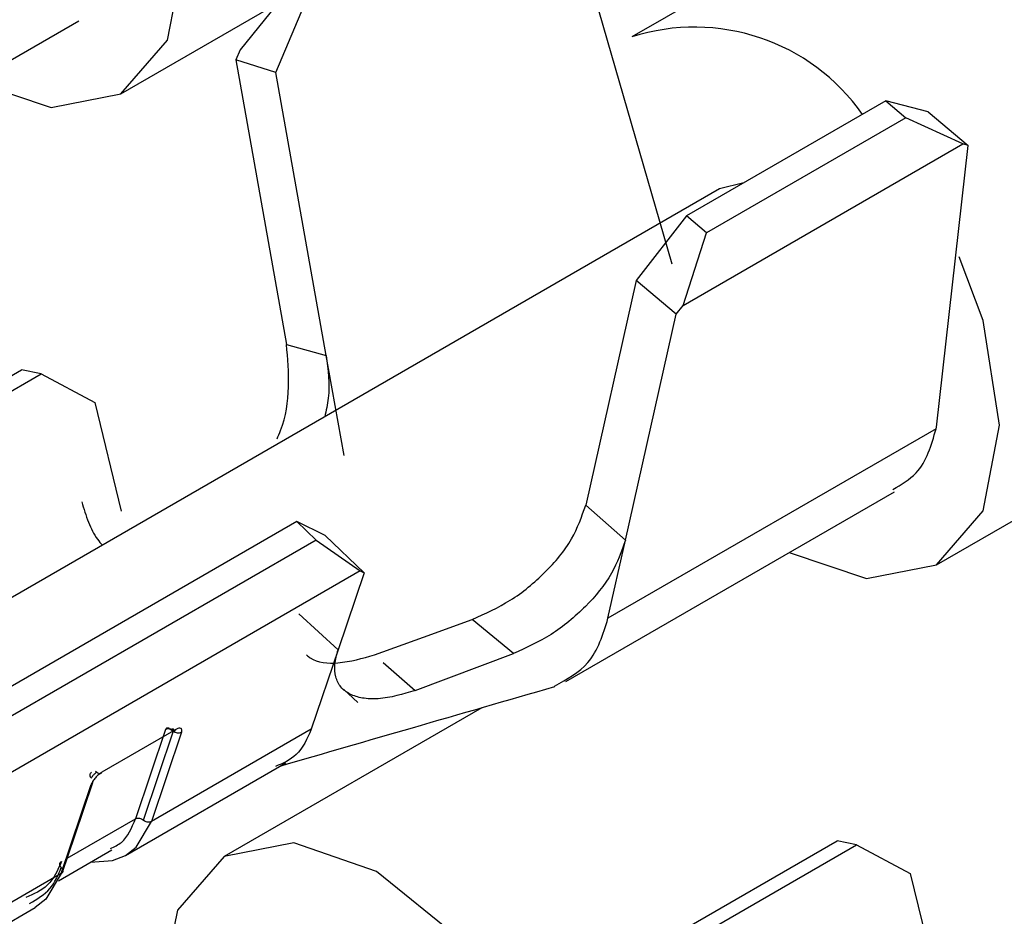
# Model space of a CAD drawing. Extents: x 897.4 to 914.4, y -8.5 to 2.5.
# Tile 16 of 36: x 906.1975 to 906.2395, y -3.1263 to -3.0881. Entities that reach past the tile are written whole.
import ezdxf

# ---------------------------------------------------------------- set-up
doc = ezdxf.new("R2010")
doc.units = 0
doc.header["$LTSCALE"] = 4
doc.header["$MEASUREMENT"] = 0
doc.layers.get('0').update_dxf_attribs({"linetype": 'CONTINUOUS'})

msp = doc.modelspace()

# ---------------------------------------------------------------- linework, layer by layer
at = {"color": 7, "linetype": 'Continuous', "lineweight": 25}
for p, q in [((906.282317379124, -3.05491694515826), (906.223589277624, -3.088819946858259)), ((906.220850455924, -3.08312384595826), (906.225296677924, -3.09849778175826)), ((906.208901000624, -3.08685859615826), (906.206871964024, -3.089369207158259)), ((906.201789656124, -3.09124842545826), (906.208469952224, -3.087391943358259)), ((906.208395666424, -3.090330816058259), (906.2097538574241, -3.08712464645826)), ((906.185974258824, -3.096227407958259), (906.199992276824, -3.08813498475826)), ((906.206871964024, -3.089369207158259), (906.206690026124, -3.089798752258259)), ((906.206690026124, -3.089798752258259), (906.208856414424, -3.10193637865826)), ((906.208395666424, -3.090330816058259), (906.206690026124, -3.089798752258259)), ((906.210550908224, -3.102405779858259), (906.208395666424, -3.090330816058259)), ((906.2344223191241, -3.09155161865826), (906.225922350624, -3.096458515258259)), ((906.2344223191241, -3.09155161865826), (906.235275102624, -3.092270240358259)), ((906.236240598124, -3.092008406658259), (906.2344223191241, -3.09155161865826)), ((906.236240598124, -3.092008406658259), (906.237946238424, -3.093445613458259)), ((906.235275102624, -3.092270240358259), (906.226775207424, -3.097177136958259)), ((906.237713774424, -3.093387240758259), (906.235275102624, -3.092270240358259)), ((906.225772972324, -3.100280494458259), (906.237713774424, -3.093387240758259)), ((906.237946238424, -3.093445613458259), (906.237713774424, -3.093387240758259)), ((906.236586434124, -3.10546777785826), (906.237946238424, -3.093445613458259)), ((906.228367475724, -3.095047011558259), (906.227332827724, -3.095305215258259)), ((906.227333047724, -3.09530506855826), (906.185574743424, -3.119411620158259)), ((906.225922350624, -3.096458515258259), (906.223780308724, -3.09921218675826)), ((906.226775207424, -3.097177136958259), (906.225922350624, -3.096458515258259)), ((906.225772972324, -3.100280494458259), (906.226775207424, -3.097177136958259)), ((906.223780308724, -3.09921218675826), (906.221625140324, -3.108798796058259)), ((906.225485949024, -3.100649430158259), (906.223780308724, -3.09921218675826)), ((906.225485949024, -3.100649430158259), (906.225772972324, -3.100280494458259)), ((906.223319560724, -3.11028575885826), (906.225485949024, -3.100649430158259)), ((906.208856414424, -3.10193637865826), (906.210550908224, -3.102405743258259)), ((906.2113122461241, -3.10667127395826), (906.210550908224, -3.102405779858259)), ((906.176548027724, -3.115147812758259), (906.197549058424, -3.10302415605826)), ((906.198381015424, -3.103191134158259), (906.197549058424, -3.10302415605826)), ((906.177379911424, -3.115314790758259), (906.198381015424, -3.103191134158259)), ((906.198381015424, -3.103191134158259), (906.200673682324, -3.104415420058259)), ((906.200673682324, -3.104415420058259), (906.201800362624, -3.109055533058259)), ((906.236570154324, -3.105540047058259), (906.222569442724, -3.113622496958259)), ((906.236570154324, -3.105540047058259), (906.236586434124, -3.10546777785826)), ((906.236588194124, -3.11133720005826), (906.243268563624, -3.107480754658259)), ((906.220772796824, -3.116316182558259), (906.234790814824, -3.10822375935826)), ((906.221625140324, -3.108798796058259), (906.223319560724, -3.11028575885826)), ((906.209293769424, -3.109490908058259), (906.1882926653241, -3.12161460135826)), ((906.210125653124, -3.110284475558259), (906.209293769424, -3.109490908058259)), ((906.210501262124, -3.110088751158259), (906.209293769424, -3.109490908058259)), ((906.212165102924, -3.111675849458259), (906.210501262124, -3.110088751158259)), ((906.210125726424, -3.110284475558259), (906.1891246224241, -3.12240813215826)), ((906.210125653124, -3.110284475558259), (906.2120033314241, -3.111595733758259)), ((906.222569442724, -3.113622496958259), (906.223319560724, -3.110285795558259)), ((906.2120033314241, -3.111595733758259), (906.187971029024, -3.12546928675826)), ((906.212165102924, -3.111675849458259), (906.2110552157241, -3.114965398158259)), ((906.2120033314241, -3.111595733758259), (906.212165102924, -3.111675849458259)), ((906.2110552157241, -3.114965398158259), (906.209374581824, -3.113428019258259)), ((906.218537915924, -3.115128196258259), (906.216783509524, -3.113665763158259)), ((906.2110552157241, -3.114965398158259), (906.209913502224, -3.118349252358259)), ((906.214344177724, -3.116694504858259), (906.218537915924, -3.115128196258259)), ((906.211281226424, -3.116648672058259), (906.211903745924, -3.11721769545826)), ((906.217186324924, -3.117433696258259), (906.206189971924, -3.12378172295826)), ((906.204130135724, -3.11836575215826), (906.200979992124, -3.12018428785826)), ((906.2036888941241, -3.11836996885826), (906.202405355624, -3.122174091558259)), ((906.202746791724, -3.122231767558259), (906.204030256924, -3.11842764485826)), ((906.209913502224, -3.118349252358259), (906.203088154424, -3.12228944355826)), ((906.204371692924, -3.11848532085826), (906.203088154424, -3.12228944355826)), ((906.201979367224, -3.12373607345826), (906.208830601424, -3.119780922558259)), ((906.200705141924, -3.12014512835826), (906.200759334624, -3.120186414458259)), ((906.1998208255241, -3.122906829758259), (906.200589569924, -3.120628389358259)), ((906.199237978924, -3.12451211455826), (906.200521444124, -3.120707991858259)), ((906.199297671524, -3.124457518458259), (906.1998208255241, -3.122906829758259)), ((906.211346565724, -3.13523658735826), (906.232347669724, -3.123112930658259)), ((906.233179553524, -3.123279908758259), (906.232347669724, -3.123112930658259)), ((906.199119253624, -3.12481560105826), (906.201399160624, -3.123499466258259)), ((906.212178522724, -3.135403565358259), (906.233179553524, -3.123279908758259)), ((906.233179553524, -3.123279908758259), (906.235472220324, -3.124504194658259)), ((906.199237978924, -3.12451211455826), (906.196087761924, -3.126330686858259)), ((906.235472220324, -3.124504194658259), (906.236598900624, -3.129144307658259)), ((906.194978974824, -3.12777728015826), (906.198129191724, -3.125958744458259))]:
    msp.add_line(p, q, dxfattribs=at)
at = {"color": 8, "linetype": 'Continuous', "lineweight": 25}
for p, q in [((906.2129756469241, -3.115505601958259), (906.214344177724, -3.116694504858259)), ((906.199502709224, -3.123849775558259), (906.202405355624, -3.122174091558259))]:
    msp.add_line(p, q, dxfattribs=at)
at = {"color": 7, "linetype": 'Continuous', "lineweight": 25, "flags": 128}
for points in [[(906.195504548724, -3.090725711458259), (906.1988079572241, -3.091827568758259), (906.201790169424, -3.091248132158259), (906.203782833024, -3.08895469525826), (906.204482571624, -3.085296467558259)], [(906.239281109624, -3.105385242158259), (906.238581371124, -3.100919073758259), (906.237554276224, -3.09819491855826)], [(906.230303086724, -3.110814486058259), (906.233606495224, -3.11191634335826), (906.2365887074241, -3.11133690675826), (906.238581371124, -3.10904346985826), (906.239281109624, -3.105385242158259)], [(906.212603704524, -3.115182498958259), (906.214693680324, -3.114424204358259), (906.216783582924, -3.11366590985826)], [(906.218934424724, -3.13085621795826), (906.216207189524, -3.12726413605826), (906.212689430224, -3.124425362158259), (906.209171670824, -3.123202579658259), (906.2061894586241, -3.123782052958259), (906.204196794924, -3.12607545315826), (906.203499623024, -3.129485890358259)], [(906.200494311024, -3.124021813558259), (906.201434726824, -3.123958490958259), (906.201980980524, -3.12373512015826)], [(906.199237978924, -3.12451211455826), (906.198590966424, -3.125601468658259), (906.198129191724, -3.125958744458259)]]:
    msp.add_lwpolyline(points, dxfattribs=at)
at = {"color": 8, "linetype": 'Continuous', "lineweight": 25, "flags": 128}
msp.add_lwpolyline([(906.201980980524, -3.12373512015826), (906.202441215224, -3.12337879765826), (906.203088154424, -3.12228944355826)], dxfattribs=at)
at = {"color": 7, "linetype": 'Continuous', "lineweight": 25}
msp.add_arc((906.226264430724, -3.097169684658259), 0.0087678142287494, 35.14647327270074, 107.7648186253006, dxfattribs=at)
at = {"color": 8, "linetype": 'Continuous', "lineweight": 25}
for centre, radius, start, end in [((906.204242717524, -3.11820980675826), 0.0003042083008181, 226.7907629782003, 295.0855372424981), ((906.200456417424, -3.12058398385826), 0.000140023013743, 297.6713692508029, 6.343255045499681)]:
    msp.add_arc(centre, radius, start, end, dxfattribs=at)
at = {"color": 7, "linetype": 'Continuous', "lineweight": 25}
for points, knots in [([(906.2084513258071, -3.105968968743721), (906.2085043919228, -3.105849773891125), (906.2088138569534, -3.105154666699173), (906.2090116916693, -3.103768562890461), (906.2089074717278, -3.102538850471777), (906.2088564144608, -3.101936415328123)], [0, 0, 0, 0, 0.0954925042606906, 0.5568824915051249, 1, 1, 1, 1]), ([(906.2105509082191, -3.102405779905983), (906.2106270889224, -3.10301826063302), (906.2107369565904, -3.103901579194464), (906.210547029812, -3.104764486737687), (906.2104887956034, -3.105029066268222)], [0, 0, 0, 0, 0.6933860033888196, 1, 1, 1, 1]), ([(906.2347285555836, -3.108123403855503), (906.235087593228, -3.107913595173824), (906.2360582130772, -3.107346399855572), (906.2363722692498, -3.10623827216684), (906.2365701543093, -3.105540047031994)], [0, 0, 0, 0, 0.3699055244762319, 1, 1, 1, 1]), ([(906.200119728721, -3.108652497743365), (906.2002056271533, -3.108945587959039), (906.2003688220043, -3.109502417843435), (906.2006773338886, -3.11013204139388), (906.2009302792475, -3.110422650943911), (906.2010023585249, -3.11050546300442)], [0, 0, 0, 0, 0.4427771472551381, 0.8412138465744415, 1, 1, 1, 1]), ([(906.2167835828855, -3.113665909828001), (906.21733610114, -3.113417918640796), (906.2184720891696, -3.112908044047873), (906.2198957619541, -3.111712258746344), (906.2210648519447, -3.1103566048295), (906.221448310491, -3.109290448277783), (906.2216251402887, -3.108798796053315)], [0, 0, 0, 0, 0.2549759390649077, 0.5242353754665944, 0.7806037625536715, 1, 1, 1, 1]), ([(906.2233195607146, -3.110285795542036), (906.2231458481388, -3.110771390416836), (906.2227687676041, -3.111825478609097), (906.2216181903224, -3.113170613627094), (906.2202112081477, -3.114362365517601), (906.219086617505, -3.114876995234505), (906.2185378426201, -3.11512812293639)], [0, 0, 0, 0, 0.2185779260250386, 0.4744704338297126, 0.7435534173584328, 1, 1, 1, 1]), ([(906.2202897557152, -3.11651795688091), (906.220818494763, -3.11622361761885), (906.2219710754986, -3.11558199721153), (906.2223593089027, -3.114310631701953), (906.2225694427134, -3.113622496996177)], [0, 0, 0, 0, 0.4587436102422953, 1, 1, 1, 1]), ([(906.2097141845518, -3.11518473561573), (906.2097627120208, -3.115226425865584), (906.210115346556, -3.115529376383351), (906.2112148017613, -3.11558112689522), (906.2120981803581, -3.115327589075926), (906.2126037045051, -3.1151824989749)], [0, 0, 0, 0, 0.0638945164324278, 0.4643022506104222, 1, 1, 1, 1]), ([(906.2143441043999, -3.116694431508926), (906.2138222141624, -3.11685646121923), (906.2130852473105, -3.117085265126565), (906.2121258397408, -3.117053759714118), (906.2115702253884, -3.116891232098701), (906.211149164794, -3.116578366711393), (906.2109223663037, -3.116114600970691), (906.2108875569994, -3.115551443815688), (906.2109958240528, -3.115172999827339), (906.2110552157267, -3.114965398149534)], [0, 0, 0, 0, 0.3251750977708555, 0.459183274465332, 0.5706396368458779, 0.6686389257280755, 0.7647623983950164, 0.8709565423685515, 1, 1, 1, 1]), ([(906.2085836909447, -3.119923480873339), (906.2104650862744, -3.119377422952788), (906.2143695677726, -3.118244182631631), (906.2182762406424, -3.117118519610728), (906.2203004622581, -3.116535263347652)], [0, 0, 0, 0, 0.481855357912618, 1, 1, 1, 1]), ([(906.2038552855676, -3.118326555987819), (906.2038377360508, -3.118317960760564), (906.203805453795, -3.118302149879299), (906.2037529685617, -3.11830123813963), (906.2037088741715, -3.118325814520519), (906.2036957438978, -3.118354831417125), (906.2036888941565, -3.118369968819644)], [0, 0, 0, 0, 0.290075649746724, 0.5335928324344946, 0.7566868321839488, 1, 1, 1, 1]), ([(906.2040302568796, -3.118427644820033), (906.2040055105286, -3.118408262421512), (906.2039552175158, -3.118368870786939), (906.2038633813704, -3.118341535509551), (906.2037701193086, -3.118336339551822), (906.2037150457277, -3.118359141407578), (906.2036888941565, -3.118369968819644)], [0, 0, 0, 0, 0.2548936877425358, 0.5180307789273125, 0.7711379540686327, 1, 1, 1, 1]), ([(906.2039095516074, -3.118367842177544), (906.2039267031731, -3.118359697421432), (906.203952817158, -3.118347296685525), (906.2039893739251, -3.118338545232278), (906.2040195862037, -3.118339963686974), (906.2040385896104, -3.118363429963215), (906.2040398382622, -3.11839493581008), (906.2040338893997, -3.118415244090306), (906.2040302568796, -3.118427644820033)], [0, 0, 0, 0, 0.2759885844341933, 0.4202043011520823, 0.55115340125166, 0.69192983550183, 0.8118848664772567, 1, 1, 1, 1]), ([(906.2041301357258, -3.118365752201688), (906.20412105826, -3.118384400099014), (906.2041033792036, -3.118420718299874), (906.2040385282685, -3.118439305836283), (906.2039700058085, -3.118418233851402), (906.2039310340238, -3.118385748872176), (906.2039095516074, -3.118367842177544)], [0, 0, 0, 0, 0.2231465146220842, 0.4345948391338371, 0.6883317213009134, 1, 1, 1, 1]), ([(906.2043716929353, -3.118485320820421), (906.2043815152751, -3.118448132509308), (906.2043946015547, -3.118398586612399), (906.2043762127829, -3.118337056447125), (906.2043312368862, -3.118303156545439), (906.2042375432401, -3.118312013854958), (906.2041707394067, -3.118345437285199), (906.2041301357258, -3.118365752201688)], [0, 0, 0, 0, 0.2751223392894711, 0.3665448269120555, 0.4491375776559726, 0.6651832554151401, 1, 1, 1, 1]), ([(906.2099135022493, -3.118349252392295), (906.2097395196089, -3.118754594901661), (906.2094256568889, -3.119485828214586), (906.208705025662, -3.119804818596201), (906.2083838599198, -3.119946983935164)], [0, 0, 0, 0, 0.5543271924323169, 1, 1, 1, 1]), ([(906.2005387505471, -3.120188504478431), (906.2005184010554, -3.120203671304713), (906.2004788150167, -3.120233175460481), (906.2004572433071, -3.120308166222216), (906.2004754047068, -3.120386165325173), (906.2005111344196, -3.120426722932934), (906.2005300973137, -3.120448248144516)], [0, 0, 0, 0, 0.2439894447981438, 0.4746347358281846, 0.7211719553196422, 1, 1, 1, 1]), ([(906.2009799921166, -3.120184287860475), (906.2009287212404, -3.120218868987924), (906.2008521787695, -3.120270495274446), (906.2007620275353, -3.120353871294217), (906.2006800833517, -3.120442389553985), (906.2005912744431, -3.120556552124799), (906.2005437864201, -3.120659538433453), (906.2005214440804, -3.120707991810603)], [0, 0, 0, 0, 0.2619497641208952, 0.3910657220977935, 0.5199597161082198, 0.7741488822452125, 1, 1, 1, 1]), ([(906.2005300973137, -3.120448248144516), (906.2005363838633, -3.120433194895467), (906.2005487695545, -3.120403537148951), (906.2005795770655, -3.120355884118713), (906.200616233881, -3.120305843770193), (906.2006618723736, -3.120262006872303), (906.2007082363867, -3.120222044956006), (906.2007407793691, -3.120199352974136), (906.2007593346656, -3.120186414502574)], [0, 0, 0, 0, 0.138220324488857, 0.2723201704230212, 0.4805491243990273, 0.663420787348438, 0.8080898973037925, 1, 1, 1, 1]), ([(906.2007593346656, -3.120186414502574), (906.2007808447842, -3.120204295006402), (906.2008198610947, -3.120236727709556), (906.2008883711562, -3.120257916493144), (906.2009531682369, -3.120239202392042), (906.2009708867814, -3.120202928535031), (906.2009799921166, -3.120184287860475)], [0, 0, 0, 0, 0.31177629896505, 0.565518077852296, 0.7767252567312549, 1, 1, 1, 1]), ([(906.2013454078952, -3.123446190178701), (906.2015096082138, -3.123367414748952), (906.2020333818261, -3.123116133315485), (906.2022539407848, -3.1225575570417), (906.2024053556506, -3.12217409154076)], [0, 0, 0, 0, 0.3134948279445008, 1, 1, 1, 1]), ([(906.2024053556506, -3.12217409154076), (906.2024315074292, -3.122163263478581), (906.2024865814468, -3.122140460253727), (906.2025798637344, -3.122145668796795), (906.2026717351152, -3.1221729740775), (906.2027220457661, -3.122212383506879), (906.2027467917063, -3.122231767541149)], [0, 0, 0, 0, 0.2288185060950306, 0.4818775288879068, 0.7451548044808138, 1, 1, 1, 1]), ([(906.2030881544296, -3.122289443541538), (906.2030620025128, -3.122300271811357), (906.2030069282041, -3.122323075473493), (906.20291364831, -3.122317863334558), (906.2028217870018, -3.122290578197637), (906.2027715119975, -3.122251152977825), (906.2027467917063, -3.122231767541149)], [0, 0, 0, 0, 0.2288561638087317, 0.4819568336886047, 0.7452774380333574, 1, 1, 1, 1]), ([(906.1992552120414, -3.123992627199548), (906.1990923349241, -3.124364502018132), (906.1987801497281, -3.125077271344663), (906.1980690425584, -3.125385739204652), (906.1977289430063, -3.125533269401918)], [0, 0, 0, 0, 0.521732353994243, 1, 1, 1, 1]), ([(906.199246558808, -3.124252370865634), (906.199227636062, -3.124230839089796), (906.19919197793, -3.12419026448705), (906.199173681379, -3.124112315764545), (906.1991952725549, -3.124037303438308), (906.1992348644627, -3.124007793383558), (906.1992552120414, -3.123992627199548)], [0, 0, 0, 0, 0.2787115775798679, 0.5252057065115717, 0.7559876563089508, 1, 1, 1, 1]), ([(906.197892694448, -3.125781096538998), (906.1982127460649, -3.1255970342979), (906.1988364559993, -3.125238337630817), (906.1991122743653, -3.124575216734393), (906.199246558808, -3.124252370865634)], [0, 0, 0, 0, 0.5131417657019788, 1, 1, 1, 1]), ([(906.199246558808, -3.124252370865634), (906.1992655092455, -3.124273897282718), (906.1993012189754, -3.124314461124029), (906.1993195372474, -3.12439245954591), (906.199297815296, -3.124467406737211), (906.1992582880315, -3.124496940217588), (906.1992379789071, -3.124512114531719)], [0, 0, 0, 0, 0.2788429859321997, 0.5254447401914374, 0.7561733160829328, 1, 1, 1, 1])]:
    msp.add_open_spline(points, degree=3, knots=knots, dxfattribs=at)

doc.saveas('drawing.dxf')
